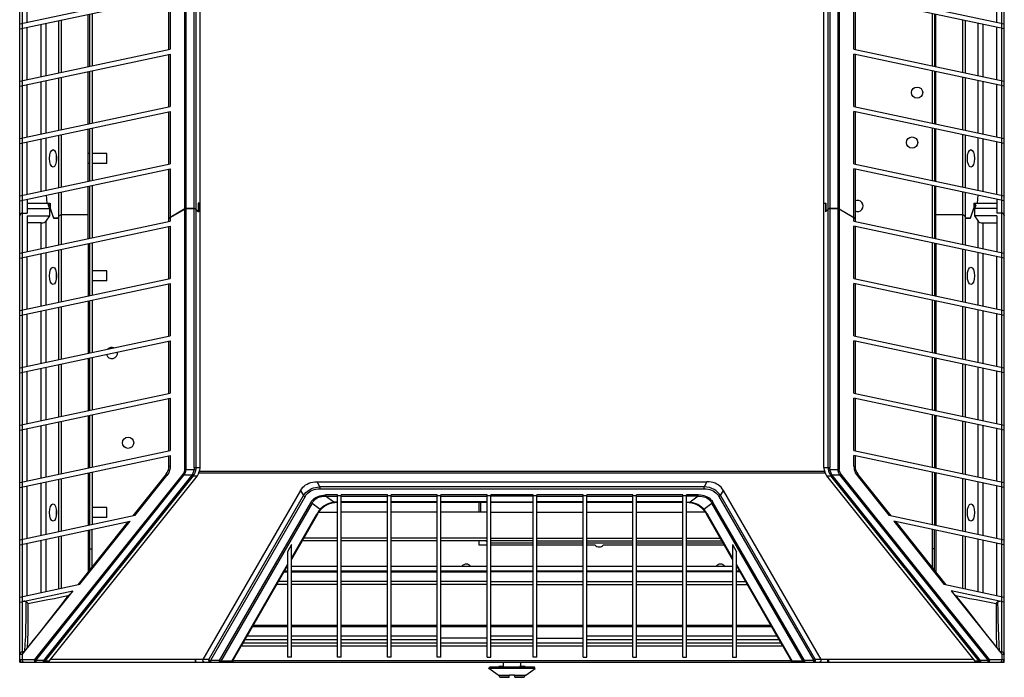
# Model space of a CAD drawing. Header units: inches. Extents: x 0 to 243, y 0 to 106.
# Tile 3 of 19: x 39 to 55, y 24 to 34. Entities that reach past the tile are written whole.
import ezdxf

# ---------------------------------------------------------------- set-up
doc = ezdxf.new("R2010")
doc.units = ezdxf.units.IN
doc.header["$LTSCALE"] = 7.5625
doc.header["$MEASUREMENT"] = 0
doc.layers.get('0').update_dxf_attribs({"linetype": 'CONTINUOUS'})

msp = doc.modelspace()

# ---------------------------------------------------------------- linework, layer by layer
at = {"color": 7, "linetype": 'Continuous'}
for p, q in [((39.075, 24.309), (39.075, 77.458)), ((54.626, 24.309), (54.626, 77.458)), ((41.926, 27.382), (41.926, 42.07)), ((51.774, 27.382), (51.774, 42.07)), ((41.681, 31.468), (41.681, 37.805)), ((41.701, 37.81), (41.701, 31.474)), ((41.831, 31.474), (41.831, 37.81)), ((41.859, 37.799), (41.859, 31.462)), ((51.842, 31.462), (51.842, 37.799)), ((51.869, 37.81), (51.869, 31.474)), ((52, 31.474), (52, 37.81)), ((52.02, 37.805), (52.02, 31.468)), ((39.114, 35.225), (39.114, 34.4)), ((39.193, 34.417), (39.193, 35.242)), ((54.508, 34.417), (54.508, 35.242)), ((54.587, 34.4), (54.587, 35.225)), ((39.075, 34.392), (41.451, 34.897)), ((52.25, 34.897), (54.626, 34.392)), ((39.075, 34.311), (41.451, 34.816)), ((41.431, 33.987), (41.431, 34.812)), ((41.451, 34.816), (41.451, 33.991)), ((54.626, 34.311), (52.25, 34.816)), ((52.25, 33.991), (52.25, 34.816)), ((52.27, 34.812), (52.27, 33.987)), ((40.157, 33.716), (40.157, 34.541)), ((40.177, 34.545), (40.177, 33.72)), ((40.217, 34.554), (40.217, 33.729)), ((53.484, 34.554), (53.484, 33.729)), ((53.524, 34.545), (53.524, 33.72)), ((53.543, 33.716), (53.543, 34.541)), ((39.114, 34.4), (39.114, 34.319)), ((39.415, 33.558), (39.415, 34.383)), ((39.488, 34.399), (39.488, 33.574)), ((39.695, 33.618), (39.695, 34.443)), ((39.731, 34.451), (39.731, 33.626)), ((53.969, 33.626), (53.969, 34.451)), ((54.006, 34.443), (54.006, 33.618)), ((54.212, 33.574), (54.212, 34.399)), ((54.286, 34.383), (54.286, 33.558)), ((54.587, 34.319), (54.587, 34.4)), ((39.114, 34.319), (39.114, 33.494)), ((39.193, 33.511), (39.193, 34.336)), ((54.508, 33.511), (54.508, 34.336)), ((54.587, 33.494), (54.587, 34.319)), ((39.075, 33.486), (41.451, 33.991)), ((39.075, 33.405), (41.451, 33.91)), ((41.431, 33.081), (41.431, 33.906)), ((41.451, 33.91), (41.451, 33.085)), ((52.25, 33.991), (54.626, 33.486)), ((54.626, 33.405), (52.25, 33.91)), ((52.25, 33.085), (52.25, 33.91)), ((52.27, 33.906), (52.27, 33.081)), ((40.157, 32.811), (40.157, 33.636)), ((40.177, 33.64), (40.177, 32.815)), ((40.217, 33.648), (40.217, 32.823)), ((53.484, 33.648), (53.484, 32.823)), ((53.524, 33.64), (53.524, 32.815)), ((53.543, 32.811), (53.543, 33.636)), ((39.114, 33.494), (39.114, 33.414)), ((39.415, 32.653), (39.415, 33.478)), ((39.488, 33.493), (39.488, 32.668)), ((39.695, 32.712), (39.695, 33.537)), ((39.731, 33.545), (39.731, 32.72)), ((53.969, 32.72), (53.969, 33.545)), ((54.006, 33.537), (54.006, 32.712)), ((54.212, 32.668), (54.212, 33.493)), ((54.286, 33.478), (54.286, 32.653)), ((54.587, 33.414), (54.587, 33.494)), ((39.114, 33.414), (39.114, 32.589)), ((39.193, 32.606), (39.193, 33.431)), ((54.508, 32.606), (54.508, 33.431)), ((54.587, 32.589), (54.587, 33.414)), ((39.075, 32.58), (41.451, 33.085)), ((39.075, 32.5), (41.451, 33.005)), ((41.431, 32.176), (41.431, 33.001)), ((41.451, 33.005), (41.451, 32.18)), ((52.25, 33.085), (54.626, 32.58)), ((54.626, 32.5), (52.25, 33.005)), ((52.25, 32.18), (52.25, 33.005)), ((52.27, 33.001), (52.27, 32.176)), ((40.157, 31.905), (40.157, 32.73)), ((40.177, 32.734), (40.177, 31.909)), ((40.217, 32.743), (40.217, 31.918)), ((53.484, 32.743), (53.484, 31.918)), ((53.524, 32.734), (53.524, 31.909)), ((53.543, 31.905), (53.543, 32.73)), ((39.114, 32.589), (39.114, 32.508)), ((39.114, 32.508), (39.114, 31.683)), ((39.193, 31.7), (39.193, 32.525)), ((39.415, 31.747), (39.415, 32.572)), ((39.488, 32.588), (39.488, 31.763)), ((39.695, 31.807), (39.695, 32.632)), ((39.731, 32.64), (39.731, 31.815)), ((53.969, 31.815), (53.969, 32.64)), ((54.006, 32.632), (54.006, 31.807)), ((54.212, 31.763), (54.212, 32.588)), ((54.286, 32.572), (54.286, 31.747)), ((54.508, 31.7), (54.508, 32.525)), ((54.587, 32.508), (54.587, 32.589)), ((54.587, 31.683), (54.587, 32.508)), ((40.177, 32.344), (40.157, 32.344)), ((40.453, 32.344), (40.217, 32.344)), ((40.453, 32.187), (40.453, 32.344)), ((39.075, 31.675), (41.451, 32.18)), ((39.075, 31.594), (41.451, 32.099)), ((40.177, 32.187), (40.157, 32.187)), ((40.453, 32.187), (40.217, 32.187)), ((41.431, 31.323), (41.431, 32.095)), ((41.451, 32.099), (41.451, 31.334)), ((52.25, 32.18), (54.626, 31.675)), ((54.626, 31.594), (52.25, 32.099)), ((52.25, 31.334), (52.25, 32.099)), ((52.27, 32.095), (52.27, 31.323)), ((39.695, 30.901), (39.695, 31.726)), ((39.731, 31.734), (39.731, 30.909)), ((40.157, 31), (40.157, 31.825)), ((40.177, 31.829), (40.177, 31.004)), ((40.217, 31.837), (40.217, 31.012)), ((53.484, 31.837), (53.484, 31.012)), ((53.524, 31.829), (53.524, 31.004)), ((53.543, 31), (53.543, 31.825)), ((53.969, 30.909), (53.969, 31.734)), ((54.006, 31.726), (54.006, 30.901)), ((39.114, 31.683), (39.114, 31.603)), ((39.114, 31.603), (39.114, 31.401)), ((39.193, 31.62), (39.193, 31.399)), ((39.494, 31.684), (39.504, 31.557)), ((54.206, 31.684), (54.197, 31.557)), ((54.508, 31.62), (54.508, 31.399)), ((54.587, 31.603), (54.587, 31.683)), ((54.587, 31.401), (54.587, 31.603)), ((39.197, 31.557), (39.193, 31.552)), ((39.193, 31.476), (39.547, 31.476)), ((39.197, 31.557), (39.555, 31.557)), ((39.527, 31.528), (39.546, 31.557)), ((39.527, 31.528), (39.554, 31.528)), ((39.527, 31.528), (39.547, 31.476)), ((39.547, 31.476), (39.547, 31.36)), ((39.555, 31.529), (39.554, 31.528)), ((39.554, 31.528), (39.554, 31.478)), ((39.557, 31.477), (39.554, 31.478)), ((39.554, 31.478), (39.611, 31.321)), ((39.555, 31.557), (39.555, 31.482)), ((39.613, 31.323), (39.555, 31.482)), ((41.681, 31.468), (41.451, 31.334)), ((41.451, 31.332), (41.681, 31.466)), ((41.681, 27.351), (41.681, 31.466)), ((41.831, 31.474), (41.701, 31.474)), ((41.701, 31.472), (41.831, 31.472)), ((41.701, 31.472), (41.701, 27.351)), ((41.831, 27.382), (41.831, 31.472)), ((41.859, 31.462), (41.895, 31.426)), ((41.859, 31.46), (41.897, 31.423)), ((41.859, 31.46), (41.859, 27.382)), ((41.893, 31.426), (41.895, 31.426)), ((41.926, 31.557), (41.895, 31.557)), ((41.895, 31.557), (41.895, 31.426)), ((41.897, 31.557), (41.897, 31.423)), ((51.774, 31.557), (51.806, 31.557)), ((51.804, 31.557), (51.804, 31.423)), ((51.842, 31.46), (51.804, 31.423)), ((51.806, 31.557), (51.806, 31.426)), ((51.842, 31.462), (51.806, 31.426)), ((51.808, 31.426), (51.806, 31.426)), ((51.842, 27.382), (51.842, 31.46)), ((51.869, 31.474), (52, 31.474)), ((52, 31.472), (51.869, 31.472)), ((51.869, 31.472), (51.869, 27.382)), ((52, 27.351), (52, 31.472)), ((52.02, 31.468), (52.25, 31.334)), ((52.25, 31.332), (52.02, 31.466)), ((52.02, 31.466), (52.02, 27.351)), ((54.146, 31.482), (54.087, 31.323)), ((54.09, 31.321), (54.146, 31.478)), ((54.144, 31.477), (54.146, 31.478)), ((54.146, 31.557), (54.504, 31.557)), ((54.146, 31.557), (54.146, 31.482)), ((54.146, 31.529), (54.146, 31.528)), ((54.174, 31.528), (54.146, 31.528)), ((54.146, 31.528), (54.146, 31.478)), ((54.174, 31.528), (54.154, 31.557)), ((54.174, 31.528), (54.154, 31.476)), ((54.508, 31.476), (54.154, 31.476)), ((54.154, 31.476), (54.154, 31.36)), ((54.504, 31.557), (54.508, 31.552)), ((39.075, 30.769), (41.451, 31.274)), ((39.114, 31.401), (39.193, 31.401)), ((39.114, 31.399), (39.193, 31.399)), ((39.114, 31.399), (39.114, 30.778)), ((39.193, 31.36), (39.547, 31.36)), ((39.193, 31.36), (39.193, 30.795)), ((39.547, 31.36), (39.488, 31.275)), ((39.488, 31.275), (39.488, 30.857)), ((39.684, 31.321), (39.611, 31.321)), ((39.613, 31.323), (39.685, 31.323)), ((39.65, 31.321), (39.649, 31.323)), ((39.657, 31.321), (39.657, 31.323)), ((39.667, 31.323), (39.664, 31.321)), ((39.684, 31.321), (39.695, 31.347)), ((40.157, 31.372), (39.731, 31.372)), ((41.431, 31.323), (41.44, 31.323)), ((41.438, 31.321), (41.431, 31.321)), ((41.431, 31.27), (41.431, 31.321)), ((41.451, 31.332), (41.451, 31.274)), ((52.25, 31.274), (52.25, 31.332)), ((52.25, 31.274), (54.626, 30.769)), ((52.261, 31.323), (52.27, 31.323)), ((52.27, 31.321), (52.263, 31.321)), ((52.27, 31.321), (52.27, 31.27)), ((53.969, 31.372), (53.543, 31.372)), ((54.017, 31.321), (54.006, 31.347)), ((54.016, 31.323), (54.087, 31.323)), ((54.09, 31.321), (54.017, 31.321)), ((54.033, 31.323), (54.037, 31.321)), ((54.044, 31.321), (54.044, 31.323)), ((54.052, 31.323), (54.051, 31.321)), ((54.508, 31.36), (54.154, 31.36)), ((54.154, 31.36), (54.212, 31.275)), ((54.212, 30.857), (54.212, 31.275)), ((54.587, 31.401), (54.508, 31.401)), ((54.587, 31.399), (54.508, 31.399)), ((54.508, 31.36), (54.508, 30.795)), ((54.587, 30.778), (54.587, 31.399)), ((39.075, 30.689), (41.451, 31.194)), ((39.415, 31.246), (39.193, 31.246)), ((39.415, 30.842), (39.415, 31.246)), ((41.431, 30.365), (41.431, 31.19)), ((41.451, 31.194), (41.451, 30.369)), ((54.626, 30.689), (52.25, 31.194)), ((52.25, 30.369), (52.25, 31.194)), ((52.27, 31.19), (52.27, 30.365)), ((54.286, 31.246), (54.508, 31.246)), ((54.286, 31.246), (54.286, 30.842)), ((39.695, 29.996), (39.695, 30.821)), ((39.731, 30.829), (39.731, 30.004)), ((40.157, 30.919), (40.157, 30.094)), ((40.177, 30.923), (40.177, 30.098)), ((40.217, 30.932), (40.217, 30.107)), ((53.484, 30.932), (53.484, 30.107)), ((53.524, 30.923), (53.524, 30.098)), ((53.543, 30.919), (53.543, 30.094)), ((53.969, 30.004), (53.969, 30.829)), ((54.006, 30.821), (54.006, 29.996)), ((39.114, 30.778), (39.114, 30.697)), ((39.114, 30.697), (39.114, 29.872)), ((39.193, 29.889), (39.193, 30.714)), ((39.415, 29.936), (39.415, 30.761)), ((39.488, 30.777), (39.488, 29.952)), ((54.212, 29.952), (54.212, 30.777)), ((54.286, 30.761), (54.286, 29.936)), ((54.508, 29.889), (54.508, 30.714)), ((54.587, 30.697), (54.587, 30.778)), ((54.587, 29.872), (54.587, 30.697)), ((40.177, 30.49), (40.157, 30.49)), ((40.453, 30.49), (40.217, 30.49)), ((40.453, 30.332), (40.453, 30.49)), ((39.075, 29.864), (41.451, 30.369)), ((40.177, 30.332), (40.157, 30.332)), ((40.453, 30.332), (40.217, 30.332)), ((52.25, 30.369), (54.626, 29.864)), ((39.075, 29.783), (41.451, 30.288)), ((41.431, 29.459), (41.431, 30.284)), ((41.451, 30.288), (41.451, 29.463)), ((54.626, 29.783), (52.25, 30.288)), ((52.25, 29.463), (52.25, 30.288)), ((52.27, 30.284), (52.27, 29.459)), ((40.177, 30.018), (40.177, 29.193)), ((40.217, 30.026), (40.217, 29.201)), ((53.484, 30.026), (53.484, 29.201)), ((53.524, 30.018), (53.524, 29.193)), ((39.114, 29.872), (39.114, 29.792)), ((39.488, 29.871), (39.488, 29.046)), ((39.695, 29.09), (39.695, 29.915)), ((39.731, 29.923), (39.731, 29.098)), ((40.157, 30.014), (40.157, 29.189)), ((53.543, 30.014), (53.543, 29.189)), ((53.969, 29.098), (53.969, 29.923)), ((54.006, 29.915), (54.006, 29.09)), ((54.212, 29.046), (54.212, 29.871)), ((54.587, 29.792), (54.587, 29.872)), ((39.114, 29.792), (39.114, 28.967)), ((39.193, 28.984), (39.193, 29.809)), ((39.415, 29.031), (39.415, 29.856)), ((54.286, 29.856), (54.286, 29.031)), ((54.508, 28.984), (54.508, 29.809)), ((54.587, 28.967), (54.587, 29.792)), ((39.075, 28.958), (41.451, 29.463)), ((52.25, 29.463), (54.626, 28.958)), ((39.075, 28.878), (41.451, 29.383)), ((41.431, 28.554), (41.431, 29.379)), ((41.451, 29.383), (41.451, 28.558)), ((54.626, 28.878), (52.25, 29.383)), ((52.25, 28.558), (52.25, 29.383)), ((52.27, 29.379), (52.27, 28.554)), ((40.157, 29.108), (40.157, 28.283)), ((40.177, 29.112), (40.177, 28.287)), ((40.217, 29.121), (40.217, 28.296)), ((53.484, 29.121), (53.484, 28.296)), ((53.524, 29.112), (53.524, 28.287)), ((53.543, 29.108), (53.543, 28.283)), ((39.114, 28.967), (39.114, 28.886)), ((39.415, 28.125), (39.415, 28.95)), ((39.488, 28.966), (39.488, 28.141)), ((39.695, 28.185), (39.695, 29.01)), ((39.731, 29.017), (39.731, 28.192)), ((53.969, 28.192), (53.969, 29.017)), ((54.006, 29.01), (54.006, 28.185)), ((54.212, 28.141), (54.212, 28.966)), ((54.286, 28.95), (54.286, 28.125)), ((54.587, 28.886), (54.587, 28.967)), ((39.114, 28.886), (39.114, 28.061)), ((39.193, 28.078), (39.193, 28.903)), ((54.508, 28.078), (54.508, 28.903)), ((54.587, 28.061), (54.587, 28.886)), ((39.075, 28.053), (41.451, 28.558)), ((39.075, 27.972), (41.451, 28.477)), ((41.431, 27.648), (41.431, 28.473)), ((41.451, 28.477), (41.451, 27.652)), ((52.25, 28.558), (54.626, 28.053)), ((54.626, 27.972), (52.25, 28.477)), ((52.25, 27.652), (52.25, 28.477)), ((52.27, 28.473), (52.27, 27.648)), ((40.157, 28.203), (40.157, 27.378)), ((40.177, 28.207), (40.177, 27.382)), ((40.217, 28.215), (40.217, 27.39)), ((53.484, 28.215), (53.484, 27.39)), ((53.524, 28.207), (53.524, 27.382)), ((53.543, 28.203), (53.543, 27.378)), ((39.114, 28.061), (39.114, 27.981)), ((39.193, 27.173), (39.193, 27.998)), ((39.415, 27.22), (39.415, 28.045)), ((39.488, 28.06), (39.488, 27.235)), ((39.695, 27.279), (39.695, 28.104)), ((39.731, 28.112), (39.731, 27.287)), ((53.969, 27.287), (53.969, 28.112)), ((54.006, 28.104), (54.006, 27.279)), ((54.212, 27.235), (54.212, 28.06)), ((54.286, 28.045), (54.286, 27.22)), ((54.508, 27.173), (54.508, 27.998)), ((54.587, 27.981), (54.587, 28.061)), ((39.114, 27.981), (39.114, 27.156)), ((54.587, 27.156), (54.587, 27.981)), ((39.075, 27.147), (41.451, 27.652)), ((39.075, 27.067), (41.451, 27.572)), ((41.431, 27.402), (41.431, 27.568)), ((41.451, 27.572), (41.451, 27.402)), ((52.25, 27.652), (54.626, 27.147)), ((54.626, 27.067), (52.25, 27.572)), ((52.25, 27.402), (52.25, 27.572)), ((52.27, 27.568), (52.27, 27.402)), ((41.431, 27.402), (41.451, 27.402)), ((41.831, 27.382), (41.926, 27.382)), ((51.774, 27.382), (51.869, 27.382)), ((52.25, 27.402), (52.27, 27.402)), ((41.656, 27.284), (39.309, 24.348)), ((39.328, 24.332), (41.675, 27.268)), ((41.792, 27.261), (39.451, 24.332)), ((41.813, 27.251), (39.471, 24.322)), ((39.54, 24.322), (41.881, 27.251)), ((40.157, 27.297), (40.157, 26.472)), ((40.177, 27.301), (40.177, 26.476)), ((40.217, 27.31), (40.217, 26.485)), ((41.388, 27.279), (40.863, 26.622)), ((40.899, 26.63), (41.399, 27.255)), ((41.675, 27.268), (41.797, 27.268)), ((41.681, 27.351), (41.827, 27.351)), ((41.813, 27.251), (41.882, 27.251)), ((41.854, 27.343), (41.827, 27.351)), ((51.797, 27.291), (41.904, 27.291)), ((41.91, 27.325), (51.791, 27.325)), ((51.819, 27.251), (51.887, 27.251)), ((51.819, 27.251), (54.161, 24.322)), ((51.847, 27.343), (51.874, 27.351)), ((51.874, 27.351), (52.02, 27.351)), ((54.229, 24.322), (51.887, 27.251)), ((51.903, 27.268), (52.025, 27.268)), ((54.25, 24.332), (51.908, 27.261)), ((52.025, 27.268), (54.372, 24.332)), ((54.392, 24.348), (52.045, 27.284)), ((52.302, 27.255), (52.801, 26.63)), ((52.838, 26.622), (52.313, 27.279)), ((53.484, 27.31), (53.484, 26.485)), ((53.524, 27.301), (53.524, 26.476)), ((53.543, 27.297), (53.543, 26.472)), ((39.114, 27.156), (39.114, 27.075)), ((39.114, 27.075), (39.114, 26.25)), ((39.193, 26.267), (39.193, 27.092)), ((39.415, 26.314), (39.415, 27.139)), ((39.488, 27.155), (39.488, 26.33)), ((39.695, 26.374), (39.695, 27.199)), ((39.731, 27.206), (39.731, 26.381)), ((43.771, 27.157), (49.93, 27.157)), ((43.815, 27.078), (43.771, 27.157)), ((49.886, 27.078), (43.815, 27.078)), ((43.815, 27.078), (43.815, 27.045)), ((49.93, 27.157), (49.886, 27.078)), ((49.886, 27.045), (49.886, 27.078)), ((53.969, 26.381), (53.969, 27.206)), ((54.006, 27.199), (54.006, 26.374)), ((54.212, 26.33), (54.212, 27.155)), ((54.286, 27.139), (54.286, 26.314)), ((54.508, 26.267), (54.508, 27.092)), ((54.587, 27.075), (54.587, 27.156)), ((54.587, 26.25), (54.587, 27.075)), ((43.512, 27.021), (41.969, 24.348)), ((42.061, 24.348), (43.557, 26.939)), ((43.582, 26.923), (42.086, 24.332)), ((43.512, 27.021), (43.557, 26.939)), ((43.815, 27.045), (49.886, 27.045)), ((44.094, 26.949), (43.907, 26.949)), ((43.907, 26.949), (43.907, 26.93)), ((43.907, 26.93), (44.094, 26.93)), ((44.036, 26.834), (43.907, 26.93)), ((44.094, 24.388), (44.094, 26.949)), ((44.154, 26.936), (44.094, 26.936)), ((44.882, 26.949), (44.154, 26.949)), ((44.154, 24.388), (44.154, 26.949)), ((44.154, 26.93), (44.882, 26.93)), ((44.882, 24.388), (44.882, 26.949)), ((44.941, 26.936), (44.882, 26.936)), ((45.669, 26.949), (44.941, 26.949)), ((44.941, 24.388), (44.941, 26.949)), ((44.941, 26.93), (45.669, 26.93)), ((45.669, 24.388), (45.669, 26.949)), ((45.728, 26.936), (45.669, 26.936)), ((46.457, 26.949), (45.728, 26.949)), ((45.728, 24.388), (45.728, 26.949)), ((45.728, 26.93), (46.457, 26.93)), ((46.457, 24.388), (46.457, 26.949)), ((46.516, 26.936), (46.457, 26.936)), ((47.185, 26.949), (46.516, 26.949)), ((46.516, 24.388), (46.516, 26.949)), ((47.185, 26.93), (46.516, 26.93)), ((47.185, 24.388), (47.185, 26.949)), ((47.244, 26.936), (47.185, 26.936)), ((47.972, 26.949), (47.244, 26.949)), ((47.244, 24.388), (47.244, 26.949)), ((47.244, 26.93), (47.972, 26.93)), ((47.972, 24.388), (47.972, 26.949)), ((48.031, 26.936), (47.972, 26.936)), ((48.76, 26.949), (48.031, 26.949)), ((48.031, 24.388), (48.031, 26.949)), ((48.031, 26.93), (48.76, 26.93)), ((48.76, 24.388), (48.76, 26.949)), ((48.819, 26.936), (48.76, 26.936)), ((49.547, 26.949), (48.819, 26.949)), ((48.819, 24.388), (48.819, 26.949)), ((48.819, 26.93), (49.547, 26.93)), ((49.547, 24.388), (49.547, 26.949)), ((49.606, 26.936), (49.547, 26.936)), ((49.793, 26.949), (49.606, 26.949)), ((49.606, 24.388), (49.606, 26.949)), ((49.793, 26.93), (49.606, 26.93)), ((49.793, 26.93), (49.664, 26.834)), ((49.793, 26.93), (49.793, 26.949)), ((50.119, 26.923), (51.615, 24.332)), ((50.144, 26.939), (50.189, 27.021)), ((50.144, 26.939), (51.64, 24.348)), ((51.732, 24.348), (50.189, 27.021)), ((40.177, 26.75), (40.157, 26.75)), ((40.453, 26.75), (40.217, 26.75)), ((40.453, 26.592), (40.453, 26.75)), ((42.231, 24.332), (43.672, 26.827)), ((43.692, 26.82), (42.251, 24.325)), ((43.692, 26.82), (43.823, 26.723)), ((43.851, 26.752), (43.823, 26.723)), ((44.028, 26.828), (44.041, 26.83)), ((44.046, 26.835), (44.036, 26.834)), ((44.075, 26.838), (44.065, 26.837)), ((44.882, 26.84), (44.154, 26.84)), ((44.154, 26.836), (44.882, 26.836)), ((45.669, 26.84), (44.941, 26.84)), ((44.941, 26.836), (45.669, 26.836)), ((46.457, 26.84), (45.728, 26.84)), ((45.728, 26.836), (46.457, 26.836)), ((46.325, 26.836), (46.325, 26.68)), ((46.354, 26.836), (46.354, 26.68)), ((46.516, 26.84), (47.185, 26.84)), ((46.516, 26.836), (47.185, 26.836)), ((47.972, 26.84), (47.244, 26.84)), ((47.244, 26.836), (47.972, 26.836)), ((48.76, 26.84), (48.031, 26.84)), ((48.031, 26.836), (48.76, 26.836)), ((49.547, 26.84), (48.819, 26.84)), ((48.819, 26.836), (49.547, 26.836)), ((49.626, 26.838), (49.635, 26.837)), ((49.655, 26.835), (49.664, 26.834)), ((49.659, 26.83), (49.673, 26.828)), ((49.878, 26.723), (49.849, 26.752)), ((49.878, 26.723), (50.009, 26.82)), ((51.45, 24.325), (50.009, 26.82)), ((51.47, 24.332), (50.029, 26.827)), ((39.075, 26.242), (40.899, 26.63)), ((43.779, 26.645), (43.366, 25.931)), ((43.366, 25.952), (43.765, 26.642)), ((43.773, 26.656), (43.765, 26.642)), ((43.782, 26.669), (43.773, 26.656)), ((43.779, 26.645), (43.791, 26.665)), ((43.801, 26.68), (44.094, 26.68)), ((43.817, 26.701), (43.833, 26.72)), ((43.833, 26.72), (43.842, 26.731)), ((44.882, 26.68), (44.154, 26.68)), ((45.669, 26.68), (44.941, 26.68)), ((46.457, 26.68), (45.728, 26.68)), ((46.516, 26.68), (47.185, 26.68)), ((47.244, 26.68), (47.972, 26.68)), ((48.031, 26.68), (48.76, 26.68)), ((48.819, 26.68), (49.547, 26.68)), ((49.9, 26.68), (49.606, 26.68)), ((49.858, 26.73), (49.868, 26.72)), ((49.868, 26.72), (49.884, 26.701)), ((49.91, 26.665), (49.922, 26.645)), ((49.919, 26.669), (49.928, 26.656)), ((50.335, 25.931), (49.922, 26.645)), ((49.928, 26.656), (49.936, 26.642)), ((49.936, 26.642), (50.335, 25.952)), ((52.801, 26.63), (54.626, 26.242)), ((39.075, 26.161), (40.822, 26.533)), ((40.785, 26.525), (39.991, 25.531)), ((40.027, 25.539), (40.822, 26.533)), ((40.177, 26.592), (40.157, 26.592)), ((40.453, 26.592), (40.217, 26.592)), ((54.626, 26.161), (52.879, 26.533)), ((52.879, 26.533), (53.673, 25.539)), ((53.71, 25.531), (52.916, 26.525)), ((39.695, 25.468), (39.695, 26.293)), ((39.731, 26.301), (39.731, 25.476)), ((40.157, 26.392), (40.157, 25.74)), ((40.177, 26.396), (40.177, 25.764)), ((40.217, 25.814), (40.217, 26.404)), ((53.484, 26.404), (53.484, 25.814)), ((53.524, 25.764), (53.524, 26.396)), ((53.543, 26.392), (53.543, 25.74)), ((53.969, 25.476), (53.969, 26.301)), ((54.006, 26.293), (54.006, 25.468)), ((39.114, 26.25), (39.114, 26.17)), ((39.114, 26.17), (39.114, 25.345)), ((39.193, 25.361), (39.193, 26.187)), ((39.415, 25.409), (39.415, 26.234)), ((39.488, 26.249), (39.488, 25.424)), ((43.366, 26.168), (43.307, 26.05)), ((43.366, 24.388), (43.366, 26.168)), ((44.094, 26.225), (43.536, 26.225)), ((44.094, 26.269), (43.562, 26.269)), ((44.882, 26.269), (44.154, 26.269)), ((44.882, 26.225), (44.154, 26.225)), ((45.669, 26.269), (44.941, 26.269)), ((45.669, 26.225), (44.941, 26.225)), ((46.457, 26.269), (45.728, 26.269)), ((46.457, 26.225), (45.728, 26.225)), ((46.325, 26.225), (46.325, 26.161)), ((46.325, 26.161), (46.457, 26.161)), ((46.457, 26.206), (46.438, 26.225)), ((46.516, 26.269), (47.185, 26.269)), ((47.185, 26.225), (46.516, 26.225)), ((46.516, 26.191), (47.185, 26.191)), ((46.516, 26.161), (47.185, 26.161)), ((47.244, 26.269), (47.972, 26.269)), ((47.244, 26.225), (47.972, 26.225)), ((47.244, 26.191), (47.972, 26.191)), ((47.244, 26.161), (47.972, 26.161)), ((48.031, 26.269), (48.76, 26.269)), ((48.031, 26.225), (48.76, 26.225)), ((48.031, 26.191), (48.76, 26.191)), ((48.031, 26.161), (48.161, 26.161)), ((48.296, 26.161), (48.76, 26.161)), ((48.819, 26.269), (49.547, 26.269)), ((48.819, 26.225), (49.547, 26.225)), ((48.819, 26.191), (49.547, 26.191)), ((48.819, 26.161), (49.547, 26.161)), ((49.606, 26.269), (50.139, 26.269)), ((49.606, 26.225), (50.165, 26.225)), ((49.606, 26.191), (50.185, 26.191)), ((49.606, 26.161), (50.202, 26.161)), ((50.335, 26.168), (50.394, 26.05)), ((50.335, 26.168), (50.335, 24.388)), ((54.212, 25.424), (54.212, 26.249)), ((54.286, 26.234), (54.286, 25.409)), ((54.508, 25.361), (54.508, 26.187)), ((54.587, 26.17), (54.587, 26.25)), ((54.587, 25.345), (54.587, 26.17)), ((40.177, 26.096), (40.217, 26.096)), ((43.307, 26.05), (43.307, 24.388)), ((50.394, 24.388), (50.394, 26.05)), ((53.524, 26.096), (53.484, 26.096)), ((40.217, 25.825), (40.225, 25.825)), ((42.427, 24.325), (43.307, 25.849)), ((42.592, 24.59), (43.307, 25.828)), ((43.366, 25.825), (44.094, 25.825)), ((44.154, 25.825), (44.882, 25.825)), ((44.941, 25.825), (45.669, 25.825)), ((45.728, 25.825), (46.457, 25.825)), ((46.516, 25.825), (47.185, 25.825)), ((47.244, 25.825), (47.972, 25.825)), ((48.031, 25.825), (48.76, 25.825)), ((48.819, 25.825), (49.547, 25.825)), ((49.606, 25.825), (50.335, 25.825)), ((50.394, 25.849), (51.274, 24.325)), ((50.394, 25.828), (51.109, 24.59)), ((53.476, 25.825), (53.484, 25.825)), ((43.252, 25.733), (43.307, 25.733)), ((43.307, 25.746), (43.259, 25.746)), ((44.094, 25.746), (43.366, 25.746)), ((43.366, 25.733), (44.094, 25.733)), ((44.882, 25.746), (44.154, 25.746)), ((44.154, 25.733), (44.882, 25.733)), ((45.669, 25.746), (44.941, 25.746)), ((44.941, 25.733), (45.669, 25.733)), ((46.457, 25.746), (45.728, 25.746)), ((45.728, 25.733), (46.457, 25.733)), ((47.185, 25.746), (46.516, 25.746)), ((47.185, 25.733), (46.516, 25.733)), ((47.972, 25.746), (47.244, 25.746)), ((47.972, 25.733), (47.244, 25.733)), ((48.76, 25.746), (48.031, 25.746)), ((48.76, 25.733), (48.031, 25.733)), ((49.547, 25.746), (48.819, 25.746)), ((49.547, 25.733), (48.819, 25.733)), ((50.335, 25.746), (49.606, 25.746)), ((50.335, 25.733), (49.606, 25.733)), ((50.441, 25.746), (50.394, 25.746)), ((50.449, 25.733), (50.394, 25.733)), ((39.075, 25.336), (40.027, 25.539)), ((43.307, 25.536), (43.138, 25.536)), ((43.307, 25.58), (43.164, 25.58)), ((44.094, 25.58), (43.366, 25.58)), ((44.094, 25.536), (43.366, 25.536)), ((44.882, 25.58), (44.154, 25.58)), ((44.882, 25.536), (44.154, 25.536)), ((45.669, 25.58), (44.941, 25.58)), ((45.669, 25.536), (44.941, 25.536)), ((46.457, 25.58), (45.728, 25.58)), ((46.457, 25.536), (45.728, 25.536)), ((46.516, 25.58), (47.185, 25.58)), ((46.516, 25.536), (47.185, 25.536)), ((47.244, 25.58), (47.972, 25.58)), ((47.244, 25.536), (47.972, 25.536)), ((48.031, 25.58), (48.76, 25.58)), ((48.031, 25.536), (48.76, 25.536)), ((48.819, 25.58), (49.547, 25.58)), ((48.819, 25.536), (49.547, 25.536)), ((49.606, 25.58), (50.335, 25.58)), ((49.606, 25.536), (50.335, 25.536)), ((50.394, 25.58), (50.537, 25.58)), ((50.394, 25.536), (50.563, 25.536)), ((53.673, 25.539), (54.626, 25.336)), ((39.075, 25.256), (39.913, 25.434)), ((39.913, 25.434), (39.2, 24.542)), ((54.626, 25.256), (53.788, 25.434)), ((53.788, 25.434), (54.59, 24.431)), ((53.857, 25.359), (54.032, 25.138)), ((39.114, 25.345), (39.114, 25.264)), ((39.114, 25.264), (39.114, 24.47)), ((54.587, 25.264), (54.587, 25.345)), ((54.587, 24.47), (54.587, 25.264)), ((54.032, 25.138), (54.356, 24.725)), ((42.768, 24.895), (43.307, 24.895)), ((43.366, 24.895), (44.094, 24.895)), ((44.154, 24.895), (44.882, 24.895)), ((44.941, 24.895), (45.669, 24.895)), ((45.728, 24.895), (46.457, 24.895)), ((46.516, 24.895), (47.185, 24.895)), ((47.244, 24.895), (47.972, 24.895)), ((48.031, 24.895), (48.76, 24.895)), ((48.819, 24.895), (49.547, 24.895)), ((49.606, 24.895), (50.335, 24.895)), ((50.394, 24.895), (50.932, 24.895)), ((43.307, 24.867), (42.752, 24.867)), ((44.094, 24.867), (43.366, 24.867)), ((44.882, 24.867), (44.154, 24.867)), ((45.669, 24.867), (44.941, 24.867)), ((46.457, 24.867), (45.728, 24.867)), ((47.185, 24.867), (46.516, 24.867)), ((47.972, 24.867), (47.244, 24.867)), ((48.76, 24.867), (48.031, 24.867)), ((49.547, 24.867), (48.819, 24.867)), ((50.335, 24.867), (49.606, 24.867)), ((50.948, 24.867), (50.394, 24.867)), ((39.29, 24.655), (39.193, 24.533)), ((42.604, 24.611), (43.307, 24.611)), ((43.307, 24.663), (42.634, 24.663)), ((42.671, 24.726), (43.307, 24.726)), ((43.366, 24.726), (44.094, 24.726)), ((44.094, 24.663), (43.366, 24.663)), ((43.366, 24.611), (44.094, 24.611)), ((44.154, 24.726), (44.882, 24.726)), ((44.882, 24.663), (44.154, 24.663)), ((44.154, 24.611), (44.882, 24.611)), ((44.941, 24.726), (45.669, 24.726)), ((45.669, 24.663), (44.941, 24.663)), ((44.941, 24.611), (45.669, 24.611)), ((46.457, 24.686), (45.728, 24.686)), ((45.728, 24.611), (46.457, 24.611)), ((46.516, 24.726), (47.185, 24.726)), ((47.185, 24.663), (46.516, 24.663)), ((46.516, 24.611), (47.185, 24.611)), ((47.244, 24.686), (47.972, 24.686)), ((47.244, 24.611), (47.972, 24.611)), ((48.031, 24.726), (48.76, 24.726)), ((48.76, 24.663), (48.031, 24.663)), ((48.031, 24.611), (48.76, 24.611)), ((48.819, 24.726), (49.547, 24.726)), ((49.547, 24.663), (48.819, 24.663)), ((48.819, 24.611), (49.547, 24.611)), ((49.606, 24.726), (50.335, 24.726)), ((50.335, 24.663), (49.606, 24.663)), ((49.606, 24.611), (50.335, 24.611)), ((50.394, 24.726), (51.03, 24.726)), ((51.067, 24.663), (50.394, 24.663)), ((50.394, 24.611), (51.097, 24.611)), ((39.111, 24.431), (39.075, 24.431)), ((39.112, 24.433), (39.111, 24.431)), ((39.193, 24.533), (39.114, 24.434)), ((39.143, 24.47), (39.114, 24.47)), ((39.114, 24.434), (39.114, 24.348)), ((39.195, 24.563), (39.193, 24.533)), ((42.43, 24.314), (42.571, 24.559)), ((43.307, 24.559), (42.571, 24.559)), ((44.094, 24.559), (43.366, 24.559)), ((44.882, 24.559), (44.154, 24.559)), ((45.669, 24.559), (44.941, 24.559)), ((46.457, 24.559), (45.728, 24.559)), ((47.185, 24.559), (46.516, 24.559)), ((47.972, 24.559), (47.244, 24.559)), ((48.76, 24.559), (48.031, 24.559)), ((49.547, 24.559), (48.819, 24.559)), ((50.335, 24.559), (49.606, 24.559)), ((51.129, 24.559), (50.394, 24.559)), ((51.129, 24.559), (51.27, 24.314)), ((54.505, 24.563), (54.507, 24.534)), ((54.587, 24.47), (54.558, 24.47)), ((54.587, 24.434), (54.587, 24.348)), ((54.626, 24.431), (54.59, 24.431)), ((39.075, 24.348), (39.309, 24.348)), ((39.075, 24.309), (54.626, 24.309)), ((39.451, 24.332), (39.328, 24.332)), ((39.328, 24.332), (39.328, 24.309)), ((39.451, 24.309), (39.451, 24.332)), ((39.54, 24.322), (39.471, 24.322)), ((39.566, 24.354), (41.972, 24.354)), ((41.85, 24.309), (41.85, 24.354)), ((41.859, 24.309), (41.859, 24.354)), ((42.061, 24.348), (41.969, 24.348)), ((42.231, 24.332), (42.086, 24.332)), ((42.086, 24.332), (42.086, 24.309)), ((42.231, 24.309), (42.231, 24.332)), ((42.427, 24.325), (42.251, 24.325)), ((42.447, 24.332), (51.254, 24.332)), ((43.366, 24.388), (43.307, 24.388)), ((44.154, 24.388), (44.094, 24.388)), ((44.941, 24.388), (44.882, 24.388)), ((45.728, 24.388), (45.669, 24.388)), ((46.457, 24.388), (46.516, 24.388)), ((46.718, 24.253), (46.718, 24.309)), ((46.982, 24.309), (46.983, 24.253)), ((47.244, 24.388), (47.185, 24.388)), ((47.972, 24.388), (48.031, 24.388)), ((48.76, 24.388), (48.819, 24.388)), ((49.547, 24.388), (49.606, 24.388)), ((50.335, 24.388), (50.394, 24.388)), ((51.45, 24.325), (51.274, 24.325)), ((51.615, 24.332), (51.47, 24.332)), ((51.47, 24.332), (51.47, 24.309)), ((51.615, 24.309), (51.615, 24.332)), ((51.732, 24.348), (51.64, 24.348)), ((51.729, 24.354), (54.135, 24.354)), ((51.841, 24.309), (51.841, 24.354)), ((51.851, 24.354), (51.851, 24.309)), ((54.229, 24.322), (54.161, 24.322)), ((54.372, 24.332), (54.25, 24.332)), ((54.25, 24.332), (54.25, 24.309)), ((54.372, 24.309), (54.372, 24.332)), ((54.392, 24.348), (54.626, 24.348)), ((46.482, 24.206), (46.496, 24.23)), ((47.218, 24.206), (46.482, 24.206)), ((46.634, 24.103), (46.482, 24.206)), ((47.205, 24.23), (46.496, 24.23)), ((46.706, 24.238), (46.644, 24.238)), ((46.644, 24.23), (46.644, 24.238)), ((46.808, 24.069), (46.809, 24.109)), ((46.893, 24.069), (46.891, 24.109)), ((47.057, 24.238), (46.995, 24.238)), ((47.057, 24.23), (47.057, 24.238)), ((47.067, 24.103), (47.218, 24.206)), ((47.218, 24.206), (47.205, 24.23)), ((46.634, 24.103), (46.809, 24.103)), ((46.656, 24.074), (46.808, 24.074)), ((46.664, 24.069), (46.808, 24.069)), ((46.892, 24.103), (47.067, 24.103)), ((46.893, 24.074), (47.045, 24.074)), ((46.893, 24.069), (47.037, 24.069))]:
    msp.add_line(p, q, dxfattribs=at)
for points in [[(41.451, 27.402), (41.449, 27.376), (41.445, 27.35), (41.438, 27.325), (41.428, 27.3), (41.415, 27.277), (41.399, 27.255)], [(41.831, 27.382), (41.831, 27.377), (41.831, 27.372), (41.83, 27.367), (41.829, 27.361), (41.828, 27.356), (41.827, 27.351)], [(41.859, 27.382), (41.859, 27.376), (41.859, 27.369), (41.858, 27.363), (41.857, 27.356), (41.856, 27.349), (41.854, 27.343)], [(51.842, 27.382), (51.842, 27.376), (51.842, 27.369), (51.843, 27.363), (51.844, 27.356), (51.845, 27.349), (51.847, 27.343)], [(51.874, 27.351), (51.873, 27.356), (51.871, 27.361), (51.871, 27.367), (51.87, 27.372), (51.87, 27.377), (51.869, 27.382)], [(52.25, 27.402), (52.252, 27.376), (52.256, 27.35), (52.263, 27.325), (52.273, 27.301), (52.286, 27.277), (52.302, 27.255)], [(41.399, 27.255), (41.394, 27.26), (41.391, 27.265), (41.388, 27.269), (41.387, 27.273), (41.387, 27.277), (41.388, 27.279)], [(41.681, 27.351), (41.68, 27.34), (41.678, 27.329), (41.675, 27.317), (41.67, 27.306), (41.663, 27.295), (41.656, 27.284)], [(41.675, 27.268), (41.672, 27.27), (41.668, 27.273), (41.665, 27.275), (41.662, 27.278), (41.659, 27.281), (41.656, 27.284)], [(41.675, 27.268), (41.683, 27.282), (41.69, 27.296), (41.695, 27.31), (41.698, 27.324), (41.7, 27.337), (41.701, 27.351)], [(41.797, 27.268), (41.797, 27.266), (41.796, 27.265), (41.795, 27.264), (41.794, 27.263), (41.793, 27.262), (41.792, 27.261)], [(41.813, 27.251), (41.81, 27.252), (41.807, 27.253), (41.804, 27.254), (41.8, 27.256), (41.796, 27.258), (41.792, 27.261)], [(41.827, 27.351), (41.823, 27.336), (41.819, 27.322), (41.815, 27.308), (41.809, 27.294), (41.804, 27.281), (41.797, 27.268)], [(41.819, 27.26), (41.816, 27.26), (41.813, 27.261), (41.809, 27.262), (41.805, 27.264), (41.801, 27.266), (41.797, 27.268)], [(41.819, 27.26), (41.818, 27.258), (41.817, 27.257), (41.816, 27.255), (41.815, 27.254), (41.814, 27.253), (41.813, 27.251)], [(41.854, 27.343), (41.85, 27.328), (41.845, 27.313), (41.84, 27.299), (41.834, 27.286), (41.827, 27.273), (41.819, 27.26)], [(41.904, 27.299), (41.905, 27.302), (41.905, 27.304), (41.906, 27.307), (41.907, 27.31), (41.909, 27.313), (41.91, 27.316)], [(51.797, 27.299), (51.796, 27.302), (51.795, 27.304), (51.795, 27.307), (51.793, 27.31), (51.792, 27.313), (51.791, 27.316)], [(51.847, 27.343), (51.851, 27.328), (51.856, 27.313), (51.861, 27.299), (51.867, 27.286), (51.874, 27.273), (51.881, 27.26)], [(51.903, 27.268), (51.897, 27.281), (51.891, 27.294), (51.886, 27.308), (51.882, 27.322), (51.878, 27.336), (51.874, 27.351)], [(51.881, 27.26), (51.885, 27.26), (51.888, 27.261), (51.892, 27.262), (51.895, 27.264), (51.899, 27.266), (51.903, 27.268)], [(51.881, 27.26), (51.882, 27.258), (51.883, 27.257), (51.884, 27.255), (51.885, 27.254), (51.886, 27.253), (51.888, 27.251)], [(51.908, 27.261), (51.905, 27.258), (51.901, 27.256), (51.897, 27.254), (51.894, 27.253), (51.891, 27.252), (51.888, 27.251)], [(51.908, 27.261), (51.907, 27.262), (51.907, 27.263), (51.906, 27.264), (51.905, 27.265), (51.904, 27.266), (51.903, 27.268)], [(52.025, 27.268), (52.017, 27.282), (52.011, 27.296), (52.006, 27.31), (52.003, 27.323), (52.001, 27.337), (52, 27.351)], [(52.045, 27.284), (52.037, 27.295), (52.031, 27.306), (52.026, 27.317), (52.023, 27.329), (52.02, 27.34), (52.02, 27.351)], [(52.045, 27.284), (52.042, 27.281), (52.039, 27.278), (52.036, 27.275), (52.032, 27.273), (52.029, 27.27), (52.025, 27.268)], [(52.313, 27.279), (52.314, 27.277), (52.314, 27.273), (52.312, 27.269), (52.31, 27.265), (52.306, 27.26), (52.302, 27.255)], [(43.512, 27.021), (43.529, 27.047), (43.548, 27.07), (43.568, 27.089), (43.591, 27.107), (43.617, 27.122), (43.644, 27.134), (43.673, 27.144), (43.703, 27.151), (43.736, 27.156), (43.771, 27.157)], [(43.557, 26.939), (43.574, 26.964), (43.593, 26.986), (43.613, 27.005), (43.636, 27.022), (43.66, 27.037), (43.686, 27.05), (43.715, 27.061), (43.746, 27.069), (43.779, 27.075), (43.815, 27.078)], [(50.144, 26.939), (50.122, 26.969), (50.098, 26.996), (50.071, 27.018), (50.041, 27.037), (50.007, 27.053), (49.971, 27.065), (49.93, 27.074), (49.886, 27.078)], [(50.189, 27.021), (50.171, 27.047), (50.152, 27.07), (50.132, 27.09), (50.109, 27.107), (50.084, 27.122), (50.057, 27.134), (50.028, 27.144), (49.998, 27.151), (49.965, 27.156), (49.93, 27.157)], [(43.582, 26.923), (43.577, 26.925), (43.573, 26.927), (43.568, 26.93), (43.564, 26.933), (43.56, 26.936), (43.557, 26.939)], [(43.582, 26.923), (43.596, 26.945), (43.613, 26.965), (43.631, 26.983), (43.652, 26.999), (43.675, 27.013), (43.699, 27.024), (43.725, 27.033), (43.753, 27.04), (43.783, 27.044), (43.815, 27.045)], [(43.672, 26.827), (43.686, 26.849), (43.703, 26.87), (43.722, 26.888), (43.742, 26.903), (43.764, 26.916), (43.787, 26.927), (43.813, 26.936), (43.842, 26.943), (43.873, 26.947), (43.907, 26.949)], [(43.692, 26.82), (43.704, 26.841), (43.719, 26.859), (43.736, 26.876), (43.754, 26.89), (43.775, 26.902), (43.797, 26.913), (43.822, 26.921), (43.848, 26.926), (43.877, 26.93), (43.907, 26.93)], [(50.029, 26.827), (50.015, 26.849), (49.998, 26.869), (49.98, 26.887), (49.96, 26.903), (49.938, 26.916), (49.914, 26.927), (49.887, 26.936), (49.859, 26.943), (49.827, 26.947), (49.793, 26.949)], [(49.793, 26.93), (49.824, 26.929), (49.853, 26.926), (49.88, 26.92), (49.904, 26.912), (49.927, 26.902), (49.947, 26.89), (49.965, 26.875), (49.982, 26.859), (49.997, 26.841), (50.009, 26.82)], [(49.886, 27.045), (49.918, 27.044), (49.948, 27.04), (49.976, 27.033), (50.002, 27.024), (50.026, 27.013), (50.049, 26.999), (50.069, 26.983), (50.088, 26.965), (50.105, 26.945), (50.119, 26.923)], [(50.144, 26.939), (50.14, 26.936), (50.137, 26.933), (50.133, 26.93), (50.128, 26.928), (50.124, 26.925), (50.119, 26.923)], [(43.692, 26.82), (43.689, 26.821), (43.685, 26.822), (43.682, 26.823), (43.679, 26.824), (43.675, 26.825), (43.672, 26.827)], [(43.842, 26.731), (43.868, 26.755), (43.896, 26.776), (43.927, 26.794), (43.959, 26.809), (43.992, 26.82), (44.028, 26.828)], [(44.036, 26.834), (43.995, 26.827), (43.956, 26.815), (43.918, 26.798), (43.883, 26.777), (43.851, 26.752)], [(44.041, 26.83), (44.041, 26.83), (44.04, 26.831), (44.038, 26.832), (44.036, 26.834)], [(44.041, 26.83), (44.053, 26.832), (44.07, 26.833)], [(44.065, 26.837), (44.056, 26.836), (44.046, 26.835)], [(44.07, 26.833), (44.086, 26.834), (44.094, 26.835)], [(44.094, 26.839), (44.085, 26.838), (44.075, 26.838)], [(49.606, 26.839), (49.616, 26.838), (49.626, 26.838)], [(49.606, 26.835), (49.614, 26.834), (49.631, 26.833)], [(49.631, 26.833), (49.647, 26.832), (49.659, 26.83)], [(49.635, 26.837), (49.645, 26.836), (49.655, 26.835)], [(49.659, 26.83), (49.66, 26.83), (49.661, 26.831), (49.663, 26.832), (49.664, 26.834)], [(49.849, 26.752), (49.818, 26.777), (49.783, 26.798), (49.745, 26.815), (49.705, 26.827), (49.664, 26.834)], [(49.673, 26.828), (49.709, 26.82), (49.742, 26.809), (49.774, 26.794), (49.804, 26.776), (49.833, 26.755), (49.858, 26.73)], [(50.029, 26.827), (50.026, 26.825), (50.022, 26.824), (50.019, 26.823), (50.015, 26.822), (50.012, 26.821), (50.009, 26.82)], [(43.779, 26.645), (43.778, 26.644), (43.776, 26.643), (43.773, 26.642), (43.769, 26.642), (43.765, 26.642)], [(43.801, 26.696), (43.791, 26.683), (43.782, 26.669)], [(43.791, 26.665), (43.803, 26.683), (43.817, 26.701)], [(43.823, 26.723), (43.812, 26.71), (43.801, 26.696)], [(43.833, 26.72), (43.832, 26.72), (43.831, 26.719), (43.829, 26.72), (43.826, 26.721), (43.823, 26.723)], [(49.868, 26.72), (49.868, 26.72), (49.87, 26.719), (49.872, 26.72), (49.874, 26.721), (49.878, 26.723)], [(49.878, 26.723), (49.889, 26.71), (49.899, 26.696)], [(49.884, 26.701), (49.897, 26.683), (49.91, 26.665)], [(49.899, 26.696), (49.909, 26.683), (49.919, 26.669)], [(49.936, 26.642), (49.932, 26.642), (49.928, 26.642), (49.925, 26.643), (49.923, 26.644), (49.922, 26.645)], [(39.205, 25.236), (39.308, 25.256), (39.412, 25.275), (39.518, 25.296), (39.625, 25.316), (39.733, 25.338), (39.843, 25.359)], [(39.843, 25.359), (39.723, 25.206), (39.497, 24.918)], [(39.843, 25.359), (39.851, 25.365), (39.858, 25.371), (39.864, 25.376), (39.87, 25.381), (39.875, 25.387), (39.879, 25.392)], [(53.857, 25.359), (53.85, 25.365), (53.843, 25.371), (53.837, 25.376), (53.831, 25.381), (53.826, 25.387), (53.821, 25.392)], [(53.857, 25.359), (53.967, 25.338), (54.076, 25.316), (54.183, 25.296), (54.289, 25.275), (54.393, 25.256), (54.496, 25.236)], [(39.174, 25.263), (39.169, 25.266), (39.162, 25.268), (39.156, 25.269), (39.149, 25.27), (39.141, 25.27), (39.134, 25.268)], [(39.174, 25.263), (39.173, 25.122), (39.171, 24.984), (39.168, 24.849), (39.164, 24.719), (39.157, 24.593), (39.149, 24.478)], [(39.174, 25.263), (39.18, 25.26), (39.186, 25.256), (39.191, 25.252), (39.196, 25.247), (39.201, 25.242), (39.205, 25.236)], [(39.205, 25.236), (39.205, 25.06), (39.204, 24.977), (39.204, 24.899), (39.203, 24.824), (39.202, 24.754), (39.2, 24.686), (39.198, 24.623), (39.195, 24.563)], [(54.526, 25.263), (54.521, 25.26), (54.515, 25.256), (54.51, 25.252), (54.505, 25.247), (54.5, 25.242), (54.496, 25.236)], [(54.496, 25.236), (54.496, 25.06), (54.497, 24.899)], [(54.526, 25.263), (54.532, 25.266), (54.538, 25.268), (54.545, 25.269), (54.552, 25.27), (54.559, 25.27), (54.567, 25.268)], [(54.552, 24.478), (54.544, 24.593), (54.537, 24.719), (54.533, 24.849), (54.53, 24.984), (54.528, 25.122), (54.526, 25.263)], [(39.497, 24.918), (39.391, 24.783), (39.29, 24.655)], [(54.497, 24.899), (54.497, 24.824), (54.498, 24.754), (54.5, 24.686), (54.502, 24.623), (54.505, 24.563)], [(42.579, 24.57), (42.584, 24.578), (42.587, 24.581), (42.589, 24.585), (42.591, 24.588), (42.592, 24.59)], [(51.117, 24.578), (51.114, 24.581), (51.112, 24.585), (51.11, 24.588), (51.109, 24.59)], [(51.129, 24.559), (51.127, 24.562), (51.125, 24.566), (51.122, 24.57), (51.117, 24.578)], [(54.356, 24.725), (54.434, 24.627), (54.499, 24.544)], [(39.114, 24.434), (39.113, 24.434), (39.113, 24.433), (39.112, 24.433)], [(39.134, 24.47), (39.13, 24.47), (39.127, 24.468), (39.123, 24.464), (39.12, 24.46), (39.118, 24.455), (39.116, 24.449), (39.115, 24.442), (39.114, 24.434)], [(42.571, 24.559), (42.574, 24.562), (42.576, 24.566), (42.579, 24.57)], [(54.587, 24.434), (54.586, 24.441), (54.585, 24.448), (54.583, 24.454), (54.581, 24.46), (54.578, 24.464), (54.574, 24.467), (54.571, 24.47), (54.567, 24.47)], [(39.114, 24.348), (39.114, 24.341), (39.115, 24.333), (39.117, 24.327), (39.119, 24.321), (39.122, 24.316), (39.126, 24.312), (39.13, 24.31), (39.134, 24.309)], [(39.328, 24.309), (39.324, 24.31), (39.321, 24.312), (39.317, 24.315), (39.314, 24.32), (39.312, 24.326), (39.31, 24.333), (39.309, 24.34), (39.309, 24.348)], [(39.309, 24.348), (39.311, 24.345), (39.315, 24.342), (39.318, 24.339), (39.321, 24.337), (39.325, 24.334), (39.328, 24.332)], [(39.451, 24.332), (39.455, 24.329), (39.458, 24.327), (39.462, 24.325), (39.465, 24.324), (39.469, 24.323), (39.472, 24.322)], [(39.472, 24.322), (39.469, 24.318), (39.466, 24.315), (39.462, 24.312), (39.459, 24.31), (39.455, 24.309), (39.451, 24.309)], [(42.086, 24.309), (42.081, 24.31), (42.076, 24.312), (42.072, 24.315), (42.068, 24.32), (42.065, 24.326), (42.063, 24.333), (42.061, 24.34), (42.061, 24.348)], [(42.061, 24.348), (42.064, 24.345), (42.068, 24.342), (42.072, 24.339), (42.076, 24.336), (42.081, 24.334), (42.086, 24.332)], [(42.231, 24.332), (42.234, 24.33), (42.238, 24.329), (42.241, 24.327), (42.245, 24.326), (42.248, 24.326), (42.251, 24.325)], [(42.251, 24.325), (42.248, 24.32), (42.245, 24.316), (42.242, 24.313), (42.238, 24.311), (42.235, 24.309), (42.231, 24.309)], [(42.427, 24.325), (42.428, 24.323), (42.429, 24.321), (42.429, 24.319), (42.43, 24.317), (42.43, 24.316), (42.43, 24.314)], [(42.443, 24.325), (42.442, 24.323), (42.44, 24.321), (42.438, 24.319), (42.436, 24.317), (42.433, 24.316), (42.43, 24.314)], [(42.444, 24.325), (42.443, 24.321), (42.441, 24.317), (42.439, 24.313), (42.437, 24.311), (42.435, 24.309), (42.433, 24.309)], [(42.443, 24.325), (42.444, 24.326), (42.445, 24.328), (42.446, 24.33)], [(42.446, 24.33), (42.446, 24.331), (42.447, 24.332)], [(51.254, 24.332), (51.254, 24.331), (51.255, 24.33), (51.256, 24.328)], [(51.256, 24.328), (51.257, 24.326), (51.257, 24.325)], [(51.257, 24.326), (51.258, 24.321), (51.26, 24.316), (51.261, 24.313), (51.263, 24.311), (51.266, 24.309), (51.268, 24.309)], [(51.257, 24.325), (51.259, 24.323), (51.261, 24.321), (51.263, 24.319), (51.265, 24.317), (51.268, 24.316), (51.27, 24.314)], [(51.274, 24.325), (51.273, 24.323), (51.272, 24.321), (51.272, 24.319), (51.271, 24.317), (51.271, 24.316), (51.27, 24.314)], [(51.45, 24.325), (51.453, 24.326), (51.456, 24.326), (51.459, 24.327), (51.463, 24.329), (51.466, 24.33), (51.47, 24.332)], [(51.47, 24.309), (51.466, 24.309), (51.462, 24.311), (51.459, 24.313), (51.455, 24.316), (51.452, 24.32), (51.45, 24.325)], [(51.64, 24.348), (51.639, 24.34), (51.638, 24.333), (51.636, 24.326), (51.633, 24.32), (51.629, 24.315), (51.625, 24.312), (51.62, 24.31), (51.615, 24.309)], [(51.615, 24.332), (51.62, 24.334), (51.624, 24.336), (51.629, 24.339), (51.633, 24.342), (51.636, 24.345), (51.64, 24.348)], [(54.229, 24.322), (54.232, 24.323), (54.235, 24.324), (54.239, 24.325), (54.242, 24.327), (54.246, 24.329), (54.25, 24.332)], [(54.25, 24.309), (54.246, 24.309), (54.242, 24.31), (54.238, 24.312), (54.235, 24.315), (54.232, 24.318), (54.229, 24.322)], [(54.392, 24.348), (54.392, 24.34), (54.391, 24.333), (54.389, 24.326), (54.386, 24.32), (54.383, 24.315), (54.38, 24.312), (54.376, 24.31), (54.372, 24.309)], [(54.372, 24.332), (54.376, 24.334), (54.379, 24.337), (54.383, 24.339), (54.386, 24.342), (54.389, 24.345), (54.392, 24.348)], [(54.567, 24.309), (54.571, 24.31), (54.575, 24.312), (54.578, 24.315), (54.581, 24.32), (54.583, 24.326), (54.585, 24.333), (54.586, 24.34), (54.587, 24.348)], [(46.706, 24.238), (46.708, 24.238), (46.709, 24.238), (46.71, 24.239), (46.712, 24.24), (46.713, 24.241), (46.714, 24.242), (46.715, 24.244), (46.716, 24.246), (46.717, 24.247), (46.717, 24.249), (46.718, 24.251), (46.718, 24.253)], [(46.809, 24.109), (46.823, 24.109), (46.837, 24.108), (46.85, 24.108), (46.864, 24.108), (46.878, 24.109), (46.891, 24.109)], [(46.995, 24.238), (46.993, 24.238), (46.992, 24.238), (46.99, 24.239), (46.989, 24.24), (46.988, 24.241), (46.987, 24.242), (46.986, 24.244), (46.985, 24.246), (46.984, 24.247), (46.983, 24.249), (46.983, 24.251), (46.983, 24.253)]]:
    msp.add_lwpolyline(points, dxfattribs=at)
for centre in [(53.248, 33.305), (53.169, 32.517), (40.787, 27.773)]:
    msp.add_circle(centre, 0.0886, dxfattribs=at)
for centre, radius, start, end in [((52.309, 31.515), 0.0886, 243.3282, 116.6382), ((40.531, 29.192), 0.0886, 69.6926, 134.8296), ((40.531, 29.192), 0.0886, 194.9141, 9.2791), ((41.234, 27.402), 0.197, 321.3617, 360), ((52.467, 27.402), 0.197, 180, 218.6383), ((48.228, 26.218), 0.0886, 220.124, 319.876), ((46.128, 25.767), 0.0886, 40.4205, 139.56), ((50.144, 25.767), 0.0886, 40.4205, 139.56), ((39.114, 24.431), 0.0394, 90, 180), ((54.587, 24.431), 0.0394, 0, 90), ((39.114, 24.348), 0.0394, 180, 270), ((54.587, 24.348), 0.0394, 270, 360), ((46.6, 24.054), 0.0591, 19.2037, 55.7943), ((46.664, 24.077), 0.00787, 199.2037, 270), ((47.037, 24.077), 0.00787, 270, 340.7963), ((47.1, 24.054), 0.0591, 124.2057, 160.7963)]:
    msp.add_arc(centre, radius, start, end, dxfattribs=at)
for centre in [(39.602, 32.266), (54.098, 32.266), (39.602, 30.411), (54.098, 30.411), (39.602, 26.671), (54.098, 26.671)]:
    msp.add_ellipse(centre, major_axis=(0, 0.138), ratio=0.4, dxfattribs=at)
for centre, major_axis, ratio, start_param, end_param in [((39.708, 32.266), (0, 0.138), 0.4, 1.297955, 1.844102), ((53.992, 32.266), (0, 0.138), 0.4, -1.843637, -1.29749), ((41.701, 31.434), (0.0394, 0), 1, 7.853982, 8.382056), ((41.701, 31.432), (0, 0.0394), 1, 0, 0.528074), ((41.831, 31.434), (0.0394, 0), 1, 1.276406, 1.570796), ((41.831, 31.432), (0, 0.0394), 1, -0.785398, 0), ((41.831, 31.434), (0, 0.0394), 1, -0.448191, -0.29439), ((41.831, 31.434), (0.0394, 0), 1, 1.042296, 1.122605), ((41.831, 31.434), (0, 0.0394), 1, -0.785398, -0.528501), ((51.869, 31.434), (0.0394, 0), 1, 1.842215, 2.356194), ((51.869, 31.432), (0.0394, 0), 1, 1.570796, 2.356194), ((51.869, 31.434), (0, 0.0394), 1, 0, 0.271419), ((52, 31.434), (0.0394, 0), 1, 1.131803, 1.570796), ((52, 31.432), (0, 0.0394), 1, -0.528074, 0), ((52, 31.434), (0, 0.0394), 1, -0.528074, -0.438993), ((39.114, 31.36), (0.0394, 0), 1, 2.622068, 3.141593), ((39.114, 31.362), (0, 0.0394), 1, 1.150603, 1.570796), ((39.114, 31.362), (0.0394, 0), 1, 2.01138, 2.7214), ((39.114, 31.36), (0, 0.0394), 1, 0, 1.051271), ((39.114, 31.362), (0, 0.0394), 1, 0.14328, 0.440584), ((39.114, 31.362), (0.0394, 0), 1, 1.570796, 1.714076), ((39.415, 31.292), (0.0787, 0), 0.57735, -1.570796, -0.380506), ((39.731, 31.332), (0.0394, 0), 1, 7.853982, 9.044272), ((39.731, 31.332), (0, 0.0394), 1, 0, 1.19029), ((41.47, 31.3), (0.0394, 0), 1, 8.596546, 8.812943), ((41.47, 31.298), (0.0394, 0), 1, 2.242291, 2.529758), ((41.47, 31.3), (0, 0.0394), 1, 0.528074, 0.742564), ((41.47, 31.298), (0, 0.0394), 1, 0.528074, 0.671495), ((52.23, 31.3), (0, 0.0394), 1, -0.743, -0.528074), ((52.23, 31.298), (0.0394, 0), 1, 0.899133, 1.042722), ((52.23, 31.298), (0, 0.0394), 1, -0.742909, -0.671663), ((52.23, 31.3), (0.0394, 0), 1, 0.611835, 0.827797), ((52.23, 31.298), (0.0394, 0), 1, 6.89502, 7.111072), ((53.969, 31.332), (0, 0.0394), 1, -0.309593, 0), ((53.969, 31.332), (0.0394, 0), 1, 0.380506, 1.570796), ((53.969, 31.332), (0, 0.0394), 1, -0.450605, -0.390904), ((53.969, 31.332), (0, 0.0394), 1, -0.593375, -0.540103), ((53.969, 31.332), (0, 0.0394), 1, -1.03463, -0.737449), ((54.286, 31.292), (0.0787, 0), 0.57735, -2.761086, -1.570796), ((54.587, 31.362), (0.0394, 0), 1, 6.283185, 7.853982), ((54.587, 31.36), (0, 0.0394), 1, -1.5209, 0), ((54.587, 31.36), (0.0394, 0), 1, 0, 0.049896), ((39.708, 30.411), (0, 0.138), 0.4, 1.295269, 1.847722), ((53.992, 30.411), (0, 0.138), 0.4, 4.436912, 4.989335), ((41.648, 27.382), (0.278, 0), 0.707107, -0.344582, 0), ((52.053, 27.382), (0.278, 0), 0.707107, 3.141593, 3.486174), ((41.613, 27.382), (0.287, -0.097), 0.595327, -0.212388, 0.081636), ((52.088, 27.382), (0.287, 0.097), 0.595327, 3.059956, 3.35398), ((39.708, 26.671), (0, 0.138), 0.4, 1.295269, 1.847722), ((53.992, 26.671), (0, 0.138), 0.4, 4.436912, 4.989335), ((39.486, 24.348), (0.0575, -0.0195), 0.595327, -1.05315, -0.212388), ((42.031, 24.348), (0.0661, 0.0187), 0.523595, 2.647506, 4.216581), ((51.669, 24.348), (0.0661, -0.0187), 0.523595, -1.074989, 0.494087), ((54.215, 24.348), (0.0575, 0.0195), 0.595327, -2.929205, -2.088443)]:
    msp.add_ellipse(centre, major_axis=major_axis, ratio=ratio, start_param=start_param, end_param=end_param, dxfattribs=at)

doc.saveas('drawing.dxf')
